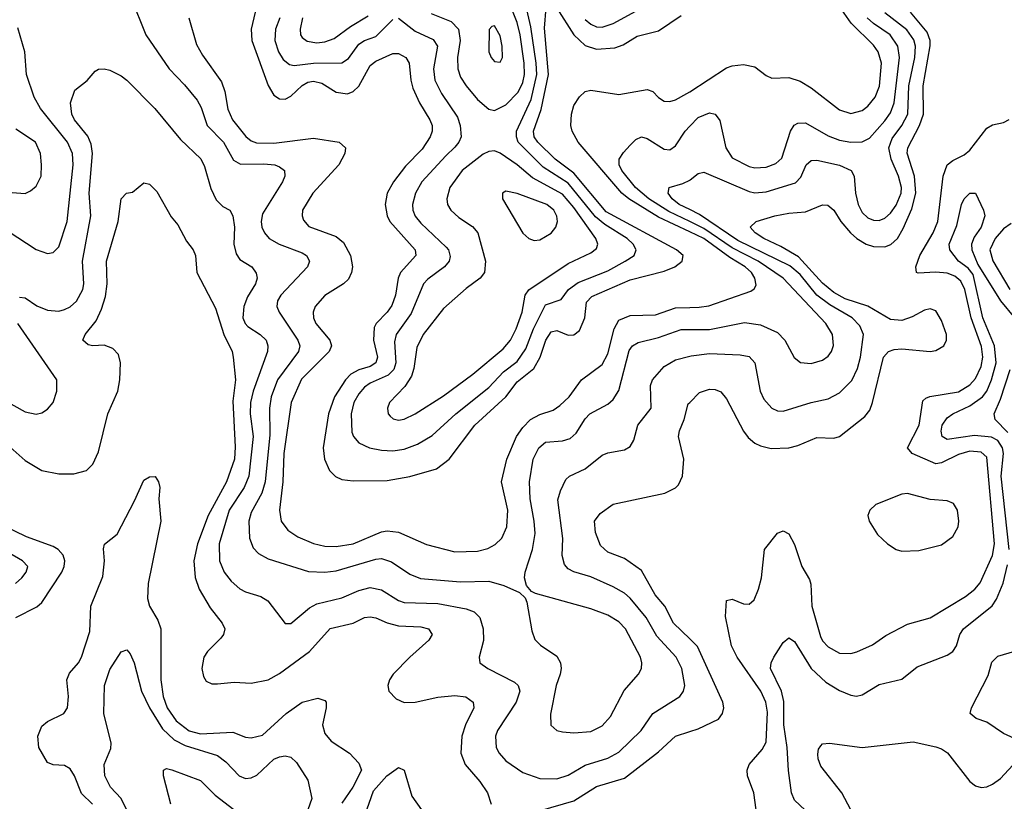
# Model space of a CAD drawing. Header units: inches. Extents: x 501365 to 657855, y 482276 to 547543.
# Tile 72 of 256: x 537631 to 541112, y 493820 to 496584. Entities that reach past the tile are written whole.
import ezdxf

# ---------------------------------------------------------------- set-up
doc = ezdxf.new("R2010")
doc.units = ezdxf.units.IN
doc.header["$MEASUREMENT"] = 0
doc.layers.add('A5439', color=7, linetype='Continuous')
doc.layers.add('A5449', color=7, linetype='Continuous')

msp = doc.modelspace()

# ---------------------------------------------------------------- linework, layer by layer
at = {"layer": 'A5439', "color": 5}
for points, elevation in [([(538023.6, 496663.6), (538077.1, 496530), (538159.3, 496410), (538213.6, 496353.6), (538258.6, 496298.6), (538273.2, 496273.2), (538294.5, 496210), (538352, 496150), (538387.4, 496087.4), (538412.4, 496072.4), (538494.5, 496074.5), (538533.4, 496070), (538550, 496063.9), (538567.6, 496050), (538569.1, 496030), (538560.6, 496010), (538490, 495896.9), (538484.8, 495870), (538486.9, 495850), (538496.5, 495830), (538513.6, 495810), (538548.9, 495790), (538630, 495759.2), (538644.9, 495750), (538655.6, 495730), (538648.4, 495710), (538554.3, 495610), (538542.6, 495590), (538540.1, 495570), (538548.1, 495550), (538614.2, 495450), (538622.2, 495430), (538616.8, 495410), (538543.1, 495310), (538520.7, 495250), (538514.1, 495210), (538515.9, 495115.9), (538499.4, 494950), (538487.2, 494910), (538450, 494840.9), (538441.5, 494810), (538444.1, 494750), (538456.8, 494716.8), (538476, 494696), (538510, 494676.8), (538652, 494632.1), (538710, 494630.1), (538750, 494634.8), (538890, 494676.6), (538910, 494678.5), (538946.3, 494666.3), (539010, 494623.5), (539048, 494608), (539190, 494596), (539290, 494597.9), (539343.1, 494583.1), (539398.3, 494558.3), (539418.9, 494538.9), (539424.4, 494524.4), (539442.2, 494422.2), (539452.5, 494392.5), (539472.1, 494372.1), (539530, 494333.2), (539542.7, 494310), (539545.9, 494290), (539542.6, 494270), (539528.2, 494230), (539508, 494128), (539509.3, 494089.3), (539530, 494070.3), (539550, 494065.2), (539590, 494061.8), (539650, 494067), (539690, 494087.2), (539719.6, 494120.4), (539768.1, 494211.9), (539819.3, 494270), (539829.8, 494290), (539831.3, 494310), (539826.4, 494330), (539773.1, 494430), (539750, 494454.8), (539710, 494477.6), (539650, 494500.4), (539454.8, 494554.8), (539441.3, 494561.3), (539422.8, 494582.8), (539416.4, 494610), (539417.8, 494630), (539443.9, 494710), (539453.2, 494766.8), (539450.4, 494810), (539436.4, 494890), (539433.2, 494950), (539447, 495030), (539466.4, 495070), (539490, 495089.5), (539550, 495094.4), (539577.1, 495102.9), (539598.6, 495121.4), (539630, 495172.8), (539646.5, 495190), (539710, 495224), (539730, 495240.2), (539750, 495272.2), (539786.1, 495413.9), (539797.8, 495430), (539818.3, 495441.7), (539890, 495459.7), (539970, 495488.2), (540000, 495488.1)], 1960), ([(538970, 496589.5), (539030, 496542.5), (539093.5, 496513.5), (539107.9, 496490), (539094.5, 496410), (539098.5, 496370), (539122.5, 496322.5), (539178.6, 496238.6), (539189.1, 496210), (539191.6, 496170), (539184.2, 496150), (539170, 496132.5), (539137.3, 496102.7), (539053.2, 496010), (539030.6, 495970), (539019.8, 495930), (539021.5, 495910), (539030, 495889.4), (539050, 495864.1), (539139.5, 495779.5), (539147.5, 495770), (539153.5, 495746.5), (539149.5, 495730), (539133.1, 495710), (539073.7, 495666.3), (539058.8, 495650), (539015.2, 495544.8), (538961.9, 495470), (538955.8, 495444.2), (538961, 495370), (538953.5, 495346.5), (538933.4, 495326.6), (538870, 495298.9), (538850, 495284.3), (538830, 495260.6), (538813, 495230), (538802.8, 495190), (538805.4, 495125.4), (538811, 495110), (538830, 495087.7), (538868.4, 495070), (538910, 495061.5), (538950, 495058.9), (538990, 495064.7), (539037.4, 495082.6), (539090, 495113.5), (539172.7, 495190), (539290, 495283.7), (539341.6, 495338.4), (539390, 495375.2), (539420.1, 495419.9), (539447.8, 495490), (539490, 495575.9), (539546.1, 495593.9), (539571.9, 495630), (539605.3, 495654.7), (539710, 495695.5), (539771.5, 495730), (539803.1, 495750), (539810.5, 495769.5), (539800.2, 495790), (539779.1, 495810), (539699.8, 495859.8), (539667.1, 495887.1), (539570, 496005.8), (539482.5, 496062.5), (539393.7, 496150), (539387.2, 496170), (539387.8, 496190), (539439.1, 496300.9), (539459.8, 496390), (539457.8, 496430), (539437.9, 496557.9), (539417.2, 496650)], 2040), ([(539086.1, 496606.1), (539156.9, 496576.9), (539183.1, 496550), (539188.2, 496510), (539179.5, 496450), (539179.9, 496410), (539190, 496380.2), (539210, 496349.4), (539250, 496300.9), (539290, 496266.7), (539310, 496263), (539350, 496282.5), (539393.2, 496326.8), (539410, 496361.4), (539415.7, 496390), (539414.5, 496430), (539400.7, 496530), (539390, 496573.6), (539359.1, 496650)], 2060), ([(539630, 496584.4), (539650, 496568), (539670, 496558.8), (539690, 496557.6), (539730, 496570.1), (539890, 496659.1)], 2040), ([(538463.3, 496610), (538449.6, 496550), (538452.5, 496510), (538510, 496351.3), (538530, 496316.8), (538550, 496303.3), (538570, 496302.5), (538590, 496313.5), (538630, 496351.2), (538650, 496362.6), (538670, 496366.7), (538699.3, 496359.3), (538750, 496327.7), (538790, 496321.8), (538810, 496329.6), (538830, 496348.3), (538870, 496421.3), (538890, 496436.6), (538950, 496463.7), (538970, 496464.6), (538996, 496450), (539008.1, 496430), (539013.6, 496370), (539021.4, 496341.4), (539044.2, 496290), (539081.2, 496230), (539089, 496210), (539089.6, 496190), (539082.3, 496170), (539054.5, 496125.5), (538994.7, 496065.3), (538952.7, 496010), (538930.6, 495970), (538923.4, 495930), (538931, 495890), (538940.1, 495870), (539028.9, 495770), (539031.4, 495750), (538977.4, 495690), (538969.7, 495670), (538959.5, 495610), (538946.7, 495573.3), (538930.3, 495549.7), (538891.2, 495510), (538884.6, 495495.4), (538881.6, 495450), (538896.1, 495390), (538889.8, 495370.2), (538870, 495357.6), (538830, 495345.2), (538802.3, 495330), (538783.6, 495310), (538744.4, 495250), (538723, 495190), (538703.6, 495070), (538709.3, 495029.3), (538726.8, 494990), (538748.2, 494968.2), (538770, 494958.3), (538810, 494953.4), (538930, 494954.6), (539010, 494967.9), (539104.4, 494995.6), (539150, 495029.4), (539240.2, 495150), (539349.5, 495250), (539390, 495302.6), (539449.1, 495350), (539471.9, 495390), (539491.1, 495450), (539510, 495480.4), (539530, 495484.9), (539570, 495468), (539590, 495469.7), (539610, 495484.9), (539628.9, 495530), (539635.3, 495584.7), (539654.6, 495605.4), (539790, 495664.2), (539910, 495694.2), (539947.8, 495710), (539973.6, 495730), (539976.5, 495750), (539953.1, 495770), (539704.8, 495904.8), (539590, 496041.2), (539523.8, 496090), (539462.9, 496150), (539449.6, 496170), (539448.1, 496190), (539474.5, 496265.5), (539500.7, 496390), (539486.2, 496553.8), (539493.1, 496626.9)], 2020), ([(539530, 496623.9), (539590, 496530.1), (539630, 496492.7), (539670, 496478.9), (539735.3, 496484.7), (539764.8, 496495.2), (539814.1, 496525.9), (539890, 496544.3), (539970, 496599)], 2020), ([(538229.4, 496590), (538255.9, 496495.9), (538277.6, 496457.6), (538344.4, 496364.4), (538356.5, 496330), (538366.9, 496266.9), (538383.4, 496230), (538430.6, 496170.6), (538450, 496155), (538468, 496148), (538530, 496146.6), (538670, 496164.2), (538760.4, 496150), (538782.8, 496130), (538781.2, 496110), (538760.1, 496070), (538667.5, 495970), (538631.5, 495910), (538629.4, 495890), (538634.7, 495874.7), (538652.9, 495852.9), (538750, 495817.1), (538776.3, 495796.3), (538801, 495750), (538807.6, 495710), (538804.7, 495690), (538793.8, 495666.2), (538776.5, 495650), (538710, 495608.2), (538675.8, 495570), (538668.7, 495550), (538669.5, 495530), (538677.9, 495510), (538727.5, 495450), (538734.1, 495430), (538725, 495410), (538627.8, 495312.2), (538590.7, 495230), (538565.6, 495050), (538561.8, 494950), (538550.1, 494850), (538555.9, 494810), (538579, 494779), (538614.6, 494754.6), (538670, 494731.6), (538710, 494722.5), (538750, 494721), (538809.9, 494730.1), (538910, 494772.4), (538930, 494776.3), (538970, 494771.7), (539070, 494727.5), (539170, 494702.1), (539250, 494704.6), (539286, 494714), (539312.2, 494727.8), (539335.4, 494750), (539353.3, 494790), (539356.6, 494850), (539334.3, 494950), (539353.8, 495030), (539388.1, 495110), (539410, 495141.8), (539437, 495170), (539470, 495187.8), (539516.8, 495203.2), (539540.8, 495219.2), (539573.6, 495250), (539617, 495310), (539690, 495364.8), (539710, 495401.6), (539733, 495490), (539750, 495520.8), (539790, 495537.6), (539879.6, 495540.4), (539950, 495564.3), (540000, 495565.7)], 1980), ([(538550.5, 496590), (538535.6, 496550), (538533.5, 496510), (538546.6, 496470), (538563.1, 496443.1), (538585.1, 496425.1), (538602, 496422), (538669.9, 496430.1), (538770, 496431.5), (538793.6, 496446.4), (538830, 496497.5), (538850, 496510.5), (538890, 496524.6), (538950, 496584.1)], 2040), ([(538631.4, 496590), (538623.3, 496550), (538624.6, 496530), (538630, 496520.8), (538647.6, 496507.6), (538682.3, 496502.3), (538710, 496504.9), (538743.1, 496516.9), (538800.5, 496559.5), (538863, 496597)], 2060), ([(537590, 495835.6), (537690, 495771), (537730, 495757.1), (537750, 495760.2), (537770, 495780.2), (537799.1, 495870), (537819.9, 496070), (537818.2, 496110), (537799.9, 496150), (537705.2, 496270), (537682.1, 496310), (537655, 496390), (537649.9, 496470), (537624.8, 496555.2)], 1960), ([(537630, 495602.3), (537650, 495600.7), (537691.7, 495571.7), (537730, 495556.4), (537770, 495553.4), (537790, 495558.4), (537810, 495568.4), (537831.6, 495588.4), (537854.6, 495630), (537858, 495650), (537852.7, 495730), (537882.9, 495890), (537876.6, 495970), (537888.8, 496110), (537884, 496144), (537872.1, 496172.1), (537824.9, 496230), (537815.3, 496250), (537810.9, 496290), (537825.6, 496334.4), (537870, 496368.7), (537898.5, 496401.5), (537910, 496408.7), (537930, 496410.4), (537950, 496404.9), (537990, 496385.5), (538010, 496370.2), (538109.2, 496270), (538199.9, 496159.9), (538271.5, 496091.5), (538284.8, 496064.8), (538306.9, 495986.9), (538326.3, 495946.3), (538350, 495923.6), (538374, 495910), (538384.7, 495890), (538390.6, 495850.6), (538388.5, 495790), (538396.3, 495756.3), (538410, 495735.6), (538451.4, 495710), (538467.8, 495687.8), (538470.9, 495670), (538465.1, 495650), (538436.5, 495603.5), (538423.3, 495570), (538420.3, 495530), (538428, 495510), (538438.4, 495498.4), (538481.3, 495470), (538502.1, 495450), (538508.3, 495430), (538507.3, 495410), (538456.7, 495270), (538446.8, 495230), (538446.6, 495190), (538456.1, 495110), (538441.7, 494970), (538425, 494930), (538372, 494850), (538336.1, 494730), (538338, 494670), (538353.7, 494630), (538378.8, 494598.8), (538410, 494571), (538430, 494560.2), (538483.8, 494543.8), (538508.9, 494528.9), (538570, 494448.2), (538590, 494448.8), (538655.5, 494504.5), (538681.2, 494518.8), (538770, 494539.3), (538830, 494565.9), (538870, 494576), (538910, 494567.9), (538970, 494530.1), (538990, 494522.4), (539110, 494519.5), (539210, 494500.9), (539238.5, 494490), (539258.6, 494470), (539270.1, 494430), (539271.5, 494388.5), (539256, 494330), (539258.4, 494310), (539286.4, 494290), (539381, 494241), (539393.2, 494230), (539399, 494210), (539386.8, 494170), (539320.1, 494070), (539313, 494050), (539315.8, 494010), (539326, 493990), (539350, 493962.9), (539410, 493921.8), (539470, 493900.2), (539530, 493899.5), (539570, 493912.1), (539630, 493947.5), (539710, 493972), (539750, 493993.3), (539828.5, 494070), (539869.9, 494130.1), (539964.7, 494190), (539978.5, 494210), (539983.2, 494230), (539971.9, 494290), (539952.2, 494330), (539883.9, 494403.9), (539845.6, 494470), (539790, 494538.5), (539770, 494555.9), (539730, 494578.9), (539650, 494613.3), (539590, 494631.1), (539570, 494642), (539557, 494657), (539548.9, 494688.9), (539551, 494749), (539534.1, 494885.9), (539542.8, 494917.2), (539562.3, 494957.7), (539575.1, 494970), (539630, 494996), (539690, 495043.8), (539710, 495052.1), (539770, 495062.8), (539790, 495074.9), (539802.9, 495097.1), (539816.1, 495150), (539864.1, 495210), (539861.9, 495290), (539868.3, 495310), (539910, 495356.8), (539950, 495381.4), (540000, 495393.5)], 1940), ([(540000, 495833.8), (539890, 495885.9), (539784.8, 495950), (539759.8, 495970), (539606, 496150), (539584.6, 496190), (539579.9, 496210), (539582.4, 496250), (539590, 496280.3), (539610, 496311.4), (539629.9, 496330.1), (539650, 496334.6), (539750, 496319.7), (539850, 496336.8), (539870, 496330.2), (539890, 496308), (539910, 496295.9), (539930, 496294.2), (539950, 496300.1), (539990, 496322.4), (540000, 496328.9)], 1980), ([(537510, 495979.8), (537650, 495969.3), (537670, 495978.3), (537690, 495995.3), (537706.6, 496030), (537708.9, 496070), (537705, 496110), (537686.6, 496150), (537617, 496197)], 1980), ([(540000, 495869.7), (539926, 495906), (539855.9, 495950), (539808.9, 495990), (539760.1, 496050), (539751.2, 496070), (539750.4, 496090), (539765.6, 496114.4), (539790, 496140.5), (539810, 496159.5), (539830, 496169.4), (539850, 496164), (539910, 496126.4), (539930, 496123), (539950, 496137.3), (539983.9, 496190), (540000, 496206.9)], 1960), ([(537553.7, 495110), (537650, 495024.6), (537710, 494989.5), (537770, 494977.4), (537822.7, 494977.3), (537867.6, 494990), (537890, 495012.2), (537910, 495055.5), (537943.2, 495190), (537977.7, 495270), (537985.4, 495310), (537988.1, 495370), (537980, 495400), (537960.9, 495420.9), (537930, 495432.6), (537889.9, 495429.9), (537873.5, 495433.5), (537854.3, 495450), (537862.3, 495470), (537901.3, 495518.7), (537920.4, 495559.6), (537934.6, 495605.4), (537940.9, 495650), (537937.7, 495730), (537979.8, 495870), (537989.8, 495950.2), (538009.3, 495970), (538030, 495973.4), (538070, 496006.4), (538090, 496002), (538115.7, 495975.7), (538166.4, 495886.4), (538190, 495858), (538220.7, 495800.7), (538244.3, 495770), (538252.4, 495750), (538257.7, 495690), (538323.2, 495563.2), (538352.5, 495470), (538382.1, 495410), (538385.6, 495390), (538394.3, 495310), (538384.6, 495235.4), (538393.1, 495073.1), (538390.1, 495029.9), (538362.7, 494950), (538297.5, 494830), (538259.6, 494730), (538247.3, 494670), (538251.3, 494611.3), (538266.1, 494570), (538304.6, 494504.6), (538347.5, 494450), (538356.2, 494430), (538352.2, 494410), (538342.8, 494397.2), (538294.7, 494350), (538282.1, 494330), (538275.1, 494290), (538281, 494261), (538290, 494245.2), (538310, 494235.9), (538330, 494235.5), (538390, 494241.6), (538450, 494238), (538510, 494249.7), (538550, 494272.3), (538655.8, 494350), (538729.2, 494430.8), (538810, 494449.6), (538850, 494470.1), (538870, 494472.8), (538890, 494468.6), (538930.7, 494450.7), (538970, 494440.9), (539050, 494437.3), (539077, 494430), (539089.1, 494410), (539077.7, 494390), (539010.1, 494330), (538951.8, 494270), (538938.1, 494250), (538933.2, 494230), (538936.3, 494210), (538961.8, 494181.8), (538990, 494169.6), (539030, 494170.5), (539110, 494187.9), (539170, 494194.6), (539209.1, 494189.1), (539234.5, 494170), (539236.6, 494150), (539207.5, 494090), (539194.6, 494050), (539190.7, 493990), (539206.7, 493950), (539258.5, 493890), (539285, 493850), (539297.6, 493810)], 1920), ([(540000, 495912.1), (539962.9, 495930), (539937.9, 495950), (539924.1, 495970), (539927.6, 495990), (539975.7, 496004.3), (540000, 496016.8)], 1940), ([(537510, 495274.3), (537650, 495197.3), (537690, 495188.9), (537710, 495193.7), (537730, 495206.7), (537749.7, 495230), (537762.3, 495270), (537762, 495310), (537624.8, 495510)], 1940), ([(540000, 494393.9), (539942.6, 494450), (539912.3, 494510), (539878.2, 494550), (539830, 494636.1), (539770, 494678.8), (539710, 494701.3), (539684.7, 494724.7), (539666.9, 494770), (539663.1, 494810), (539682.9, 494837.1), (539730, 494870.2), (539912, 494910), (539950, 494928.1), (539960.6, 494939.4), (539974.4, 494970), (539979.1, 495030), (539961, 495110), (539964, 495130), (539980.5, 495170), (539994.6, 495225.4), (540000, 495230.6)], 1920), ([(537888.1, 493810), (537850, 493847.1), (537824.9, 493910), (537810, 493935.1), (537790, 493946.2), (537750, 493948.9), (537730, 493957.3), (537698.8, 494010), (537694.8, 494050), (537710, 494085.3), (537730, 494102), (537787.6, 494130), (537799.8, 494150), (537804.2, 494190), (537797.7, 494250), (537806.8, 494273.1), (537839.1, 494310), (537849.7, 494330), (537879.2, 494420.8), (537883, 494510), (537924.9, 494615.1), (537931.4, 494670), (537927.1, 494712.9), (537930.7, 494729.3), (537975.4, 494764.6), (538037.5, 494882.5), (538070, 494955.6), (538090, 494967.2), (538110, 494968), (538122, 494950), (538127.2, 494930), (538122.6, 494890), (538130.1, 494810.1), (538086, 494590), (538083.3, 494536.7), (538089.6, 494510), (538120, 494460), (538130.5, 494430), (538130.2, 494250), (538138.4, 494190), (538153, 494150), (538184.5, 494104.5), (538230, 494069.3), (538270, 494058.9), (538384.6, 494064.6), (538430, 494046.9), (538450, 494044.1), (538490, 494053.7), (538573, 494130), (538630, 494170.1), (538685.1, 494185.1), (538710, 494177), (538714.9, 494170), (538715, 494150), (538701.4, 494090), (538710, 494060.3), (538732.1, 494032.1), (538797.2, 493990), (538830, 493955.2), (538840.2, 493930), (538809.4, 493870), (538770, 493813.5)], 1880), ([(537617.2, 494470), (537691.8, 494508.2), (537710, 494522.7), (537780.1, 494630), (537789, 494650), (537791.1, 494670), (537785, 494690), (537767.5, 494710), (537750, 494720.8), (537655.1, 494755.1), (537570, 494796.4)], 1920), ([(537616.1, 494590), (537638.7, 494610), (537654.5, 494630), (537659.7, 494650), (537641.3, 494670), (537590, 494700.2)], 1940), ([(538056.2, 493696.2), (537990.2, 493830.2), (537952.2, 493870), (537931.9, 493910), (537929.9, 493950.1), (537953.3, 494006.7), (537954.5, 494025.5), (537928.9, 494130), (537930.5, 494230), (537950, 494286), (537990, 494348.8), (538010, 494355.3), (538021.8, 494341.8), (538035.5, 494310), (538062.2, 494210), (538089.7, 494150), (538136.6, 494076.6), (538177.4, 494037.4), (538216.8, 494016.8), (538330, 493981.9), (538359.8, 493959.8), (538407.5, 493910), (538430, 493901.2), (538450, 493902.5), (538470, 493912.1), (538530, 493969.3), (538550, 493977.5), (538570, 493981.3), (538590, 493976), (538610, 493957.4), (538650, 493894.4), (538664.6, 493830), (538650.2, 493790)], 1860), ([(539472.3, 493787.7), (539590, 493821.3), (539670, 493872.3), (539770, 493902.4), (539890, 493995.4), (539949.9, 494050.1), (540000, 494066.4)], 1920), ([(538165.6, 493810), (538139.8, 493910), (538139.6, 493930), (538150, 493935.5), (538168.8, 493931.2), (538270, 493893.2), (538321.9, 493841.9), (538450, 493744.2)], 1840), ([(538851.8, 493770), (538882.6, 493857.4), (538929.5, 493910.5), (538970, 493939.7), (538990.6, 493930.6), (539018.2, 493838.2), (539052.1, 493790)], 1880)]:
    msp.add_lwpolyline(points, dxfattribs=dict(at, elevation=elevation))
for points, elevation in [([(539310, 496562), (539300.4, 496559.6), (539290.5, 496549.5), (539290.3, 496470), (539298, 496450), (539310, 496435.8), (539330, 496433), (539338, 496450), (539337.3, 496490), (539330, 496526)], 2080), ([(539310, 496119.9), (539290, 496118), (539270, 496108.1), (539195.3, 496050), (539152, 495990), (539141.2, 495950), (539144.2, 495930), (539155.4, 495910), (539184.1, 495884.1), (539232.6, 495852.6), (539250.8, 495830), (539278.4, 495730), (539274.3, 495690), (539259.1, 495670), (539210, 495633), (539130, 495562.4), (539057.4, 495470), (539035.2, 495424.8), (539024.6, 495350), (539016.4, 495323.6), (538993.2, 495286.8), (538938.8, 495230), (538931.3, 495210), (538934, 495190), (538941.2, 495181.2), (538952, 495172), (538970, 495167.3), (538990, 495171), (539030, 495189.5), (539130, 495253.8), (539233, 495330), (539340, 495420), (539366.2, 495450), (539386.1, 495490), (539407.9, 495550), (539418.7, 495610), (539431.1, 495628.9), (539570, 495721.5), (539650, 495759.1), (539670, 495774.9), (539674.9, 495790), (539668.6, 495810), (539590, 495919.7), (539550, 495967), (539444.8, 496024.8), (539390, 496070.3), (539330, 496111.2)], 2060), ([(539350, 495976.9), (539338, 495970), (539338, 495950), (539410, 495828.8), (539430.7, 495810), (539450, 495803.2), (539470, 495805.8), (539510, 495829.2), (539526.6, 495850), (539532.6, 495870), (539530.6, 495889.4), (539519.9, 495910), (539495.3, 495930), (539390, 495968.8)], 2080)]:
    msp.add_lwpolyline(points, close=True, dxfattribs=dict(at, elevation=elevation))
at = {"layer": 'A5449', "color": 5}
for points, elevation in [([(540000, 496328.9), (540130, 496413.1), (540150, 496420.1), (540190, 496425), (540230, 496416.5), (540270, 496386), (540290, 496376.9), (540350, 496379.4), (540390, 496366.3), (540430, 496342.6), (540530, 496264.5), (540570, 496251.4), (540610, 496262.8), (540630, 496277.5), (540656.2, 496310), (540671.6, 496348.4), (540678, 496430), (540666.8, 496470), (540650, 496494.1), (540571.3, 496571.3), (540537.9, 496617.9)], 1980), ([(540000, 495230.6), (540035.1, 495264.9), (540070, 495277.1), (540090, 495276), (540110, 495267.3), (540130, 495243.6), (540190, 495128.4), (540206.2, 495106.2), (540230, 495085.8), (540250, 495076.4), (540288, 495068), (540350, 495070.1), (540381.8, 495078.2), (540450, 495105.8), (540510, 495103.6), (540530, 495110.2), (540619.7, 495180.3), (540636.7, 495203.3), (540646.6, 495230), (540684.7, 495390), (540702.8, 495410), (540722.8, 495417.2), (540750, 495419.6), (540850, 495410.1), (540870, 495413.4), (540898.3, 495430), (540908, 495450), (540907.4, 495470), (540890, 495519.8), (540870, 495554.7), (540850, 495561.3), (540830, 495556.2), (540786.9, 495533.1), (540750, 495520.4), (540710, 495523.9), (540630, 495570.8), (540550, 495597.2), (540510, 495618.7), (540470, 495651.5), (540385, 495745), (540322.2, 495782.2), (540262.5, 495810), (540231.1, 495830), (540214, 495850), (540235.1, 495870), (540300.9, 495890), (540350, 495899.5), (540410, 495903.7), (540470, 495929.2), (540488.3, 495928.3), (540510, 495910.2), (540534.4, 495870), (540569, 495830), (540590.7, 495810), (540624.3, 495790), (540650, 495781.9), (540690, 495780.7), (540711.5, 495788.5), (540734.6, 495810), (540755.2, 495844.8), (540785.4, 495914.6), (540799.5, 495970), (540795.3, 496030), (540768.7, 496111.3), (540770.7, 496130), (540813, 496210), (540826.3, 496250), (540825, 496350), (540850.7, 496490.7), (540850.2, 496510.2), (540839.3, 496539.3), (540781.2, 496610)], 1920), ([(540000, 496016.8), (540002.1, 496017.9), (540030, 496039.6), (540050, 496044.9), (540210, 495975.8), (540230, 495971.7), (540270, 495975), (540373.8, 496006.2), (540392.6, 496027.4), (540411.5, 496070), (540430, 496085.9), (540450, 496086.6), (540530, 496069), (540570.9, 496050), (540581, 496030), (540585.7, 495970), (540595.2, 495930), (540610, 495902), (540630, 495882.8), (540650, 495874.2), (540670, 495873.6), (540690, 495881.9), (540710, 495899.8), (540730, 495927.6), (540747.5, 495970), (540749.2, 495990), (540738.8, 496030), (540712.8, 496090), (540704.6, 496130), (540716.4, 496163.6), (540750.6, 496210), (540771.3, 496250), (540775.1, 496350), (540795.6, 496450), (540797.8, 496490), (540792, 496512), (540768.2, 496548.2), (540690, 496607.8)], 1940), ([(540000, 496206.9), (540030, 496238.3), (540070, 496254.3), (540090, 496249.1), (540106.6, 496226.6), (540127.9, 496130), (540150, 496094.8), (540210, 496064.8), (540230, 496059.8), (540270, 496062.3), (540305, 496075), (540325.7, 496094.3), (540356.8, 496190), (540369, 496211), (540381.9, 496218.1), (540410, 496219.1), (540490, 496172.7), (540530, 496157.8), (540570, 496151), (540610, 496151.8), (540635.8, 496164.2), (540690, 496225.5), (540710, 496254.3), (540722.9, 496290), (540741.5, 496450), (540736.2, 496490), (540708.5, 496530), (540650, 496569.6), (540627.9, 496590)], 1960), ([(540234.7, 493790), (540226.8, 493850), (540204, 493910), (540202.9, 493930), (540209.8, 493950), (540256.5, 494003.5), (540270.6, 494029.4), (540275.3, 494135.3), (540268.7, 494170), (540251.3, 494210), (540168.1, 494330), (540148, 494370), (540126.3, 494473.7), (540129.8, 494530.2), (540150, 494535.3), (540190, 494518.2), (540210, 494516.9), (540227.7, 494532.3), (540243.4, 494570), (540253.3, 494610), (540264.5, 494710), (540310, 494768), (540330, 494776.4), (540350, 494766), (540370, 494728), (540396.8, 494650), (540423.7, 494603.7), (540428.2, 494588.2), (540431.4, 494510), (540462.6, 494402.6), (540470, 494387.7), (540490, 494365.9), (540530, 494343.9), (540570, 494343), (540590.9, 494349.1), (540646.6, 494373.4), (540693.3, 494406.7), (540770, 494446.7), (540850, 494468.8), (540975.6, 494544.4), (541008, 494570), (541027.3, 494592.7), (541070, 494689.3), (541077.8, 494730), (541050, 495037), (541030, 495054.1), (540990, 495057.7), (540950, 495045.7), (540890, 495016.8), (540870, 495013.1), (540786.2, 495050), (540770.6, 495070), (540811.4, 495150), (540823.9, 495236.1), (540834.3, 495245.7), (540849.2, 495250.8), (540950, 495267.4), (540990, 495292.7), (541010, 495315.5), (541030, 495356.9), (541036.1, 495390), (541031.7, 495428.3), (540994.7, 495530), (540973.3, 495630), (540958.6, 495658.6), (540937.2, 495677.2), (540910, 495687.8), (540870, 495691.3), (540807.6, 495687.6), (540802.3, 495690), (540799.3, 495710), (540814.1, 495750), (540860.5, 495830), (540876.8, 495870), (540896.6, 496030), (540910, 496070.1), (540930, 496086.2), (540970, 496105.5), (540990, 496122.7), (541050, 496200.2), (541070, 496211.3), (541110, 496220.7), (541129.8, 496230.2)], 1880), ([(541129.7, 494710), (541101.4, 494970), (541109.5, 495049.4), (541105.7, 495070), (541090, 495095.3), (541067.5, 495107.5), (541006.6, 495113.4), (540910, 495099.5), (540892.1, 495110), (540888.7, 495128.7), (540892.8, 495150), (540910, 495176.1), (540929.8, 495190), (540990, 495217.9), (541034.9, 495250), (541050, 495270.1), (541067.5, 495310), (541083.2, 495370), (541077.2, 495430), (541036.1, 495530), (541002.4, 495682.4), (540984.7, 495704.7), (540949.9, 495730), (540919.2, 495770), (540917.1, 495790), (540944.3, 495855.7), (540960.9, 495930), (540970, 495950.2), (540990, 495970.5), (541010.3, 495970.3), (541039.1, 495910), (541043, 495890), (541030.2, 495850), (541005.7, 495814.3), (540996.8, 495790), (540997.4, 495770), (541018.2, 495718.2), (541099.3, 495590), (541150, 495528.2)], 1860), ([(540000, 495393.5), (540005.2, 495394.8), (540070, 495403.3), (540178.7, 495398.7), (540210, 495392.6), (540230.1, 495370), (540248.7, 495270), (540261.8, 495241.8), (540290, 495210.2), (540310, 495200.2), (540330, 495199.3), (540429.9, 495230.1), (540490, 495243.5), (540530, 495264.2), (540572.7, 495307.3), (540593.5, 495350), (540603.5, 495390), (540614.1, 495470), (540601.5, 495501.5), (540574.6, 495530), (540496, 495576), (540450, 495609.4), (540390, 495683), (540353.5, 495713.5), (540170, 495802.5), (540035.1, 495895.1), (540000, 495912.1)], 1940), ([(540000, 495488.1), (540070, 495487.7), (540193.5, 495513.5), (540250, 495505), (540310, 495478), (540336.6, 495450), (540369.5, 495389.5), (540392, 495372), (540430, 495368.5), (540470, 495379.7), (540490, 495393.8), (540501.5, 495410), (540508.4, 495431.6), (540505, 495470), (540480.8, 495510), (540330.3, 495670), (540241.5, 495730), (540150, 495777.1), (540050, 495845.1), (540000, 495869.7)], 1960), ([(541136.7, 495863.3), (541110, 495844.5), (541080.2, 495810), (541061.4, 495770), (541071.2, 495731.2), (541131.5, 495630)], 1880), ([(540000, 495565.7), (540033.4, 495566.6), (540068.1, 495571.9), (540215.8, 495624.2), (540228, 495632), (540235, 495645), (540230.4, 495670), (540218.2, 495690), (540196.2, 495710), (540142.2, 495742.2), (540050.2, 495810), (540000, 495833.8)], 1980), ([(541124.6, 495124.6), (541079.8, 495170), (541075.9, 495190), (541098.3, 495241.7), (541133.2, 495346.8)], 1840), ([(540408.2, 493788.2), (540370, 493824.4), (540359.9, 493850), (540349.3, 493929.3), (540344.9, 494010), (540332.6, 494090), (540333, 494173), (540324.3, 494210), (540285.8, 494290), (540287.7, 494310), (540297.6, 494330), (540330, 494381.3), (540350, 494398.4), (540370, 494385.3), (540429.4, 494290), (540481.4, 494241.4), (540530, 494211.5), (540570, 494194.8), (540590, 494191.9), (540610, 494196.2), (540670, 494233.5), (540750, 494251.5), (540804.2, 494295.8), (540910, 494337.3), (540929.8, 494350), (540942.9, 494370), (540955.6, 494410), (540968.4, 494430), (541069, 494511), (541084.9, 494535.1), (541108.6, 494591.4), (541123.4, 494656.6)], 1860), ([(540000, 494066.4), (540030, 494076.2), (540102.2, 494110), (540116.1, 494130), (540120.2, 494150), (540116.9, 494170), (540027.3, 494367.3), (540000, 494393.9)], 1920), ([(541174.7, 494030), (541110, 494060.2), (541050, 494099.8), (541012.9, 494112.9), (540991.6, 494130), (540995.8, 494150), (541055.3, 494264.7), (541068.2, 494311.8), (541090, 494332.7), (541150, 494350.4)], 1840), ([(540569.8, 493790), (540537.5, 493850), (540463.7, 493943.7), (540454, 493970), (540453.5, 493986.5), (540455.8, 494004.2), (540463.3, 494016.7), (540470, 494023), (540494.7, 494025.3), (540610, 494010.3), (540790, 494030.2), (540870, 494012.7), (540890, 494005.5), (540910.9, 493990.9), (540990, 493890.4), (541010, 493874.9), (541030, 493868.9), (541050, 493871.4), (541070, 493880.2), (541099.2, 493900.8), (541156.9, 493963.1)], 1840)]:
    msp.add_lwpolyline(points, dxfattribs=dict(at, elevation=elevation))
at = {"layer": 'A5449', "color": 5, "elevation": 1920}
msp.add_lwpolyline([(540770, 494908.2), (540750, 494906.4), (540658, 494870), (540636.5, 494850), (540630.3, 494830), (540634, 494810), (540663.6, 494763.6), (540698.9, 494730), (540730, 494710.2), (540750, 494704.2), (540810, 494707.2), (540890, 494726.7), (540930, 494755.9), (540949.3, 494790), (540952.1, 494810), (540947.1, 494850), (540932.7, 494872.7), (540910, 494882.4), (540850, 494886.7)], close=True, dxfattribs=at)

doc.saveas('drawing.dxf')
